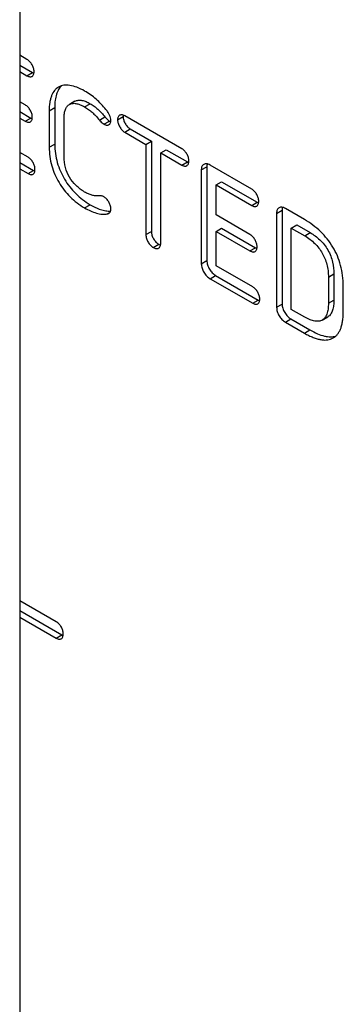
# Model space of a CAD drawing. Header units: millimetres. Extents: x 0 to 420, y 0 to 297.
# Tile 14 of 20: x 325.78 to 329.9, y 120.52 to 133.07. Entities that reach past the tile are written whole.
import ezdxf

# ---------------------------------------------------------------- set-up
doc = ezdxf.new("R2010")
doc.units = ezdxf.units.MM
doc.header["$LTSCALE"] = 23.1
doc.layers.get('0').update_dxf_attribs({"linetype": 'CONTINUOUS'})

msp = doc.modelspace()

# ---------------------------------------------------------------- linework, layer by layer
at = {"color": 7}
for p, q in [((325.778, 136.044), (325.778, 111.439)), ((325.871, 132.567), (325.778, 132.621)), ((325.778, 132.494), (325.942, 132.399)), ((325.778, 132.412), (325.871, 132.358)), ((325.871, 132.358), (325.942, 132.399)), ((325.848, 131.987), (325.778, 132.028)), ((326.154, 131.912), (326.225, 131.953)), ((326.225, 131.953), (326.225, 131.488)), ((326.483, 132.033), (326.412, 131.992)), ((326.605, 131.961), (326.676, 132.002)), ((325.778, 131.901), (325.919, 131.819)), ((326.154, 131.912), (326.154, 131.447)), ((326.795, 131.793), (326.865, 131.834)), ((327.026, 131.797), (327.097, 131.838)), ((327.846, 131.427), (327.117, 131.848)), ((325.778, 131.819), (325.848, 131.778)), ((325.848, 131.778), (325.919, 131.819)), ((326.344, 131.323), (326.344, 131.817)), ((326.852, 131.74), (326.923, 131.781)), ((327.117, 131.639), (327.188, 131.68)), ((327.117, 131.639), (327.386, 131.484)), ((327.188, 131.68), (327.457, 131.525)), ((326.154, 131.447), (326.225, 131.488)), ((327.386, 131.484), (327.457, 131.525)), ((327.386, 131.484), (327.386, 130.333)), ((327.457, 131.525), (327.457, 130.373)), ((325.884, 131.32), (325.778, 131.381)), ((327.576, 131.374), (327.646, 131.415)), ((327.576, 130.223), (327.576, 131.374)), ((327.576, 131.374), (327.846, 131.218)), ((327.646, 131.415), (327.917, 131.259)), ((325.778, 131.254), (325.955, 131.152)), ((327.846, 131.218), (327.917, 131.259)), ((328.093, 131.158), (328.164, 131.199)), ((328.164, 131.199), (328.164, 130.002)), ((328.736, 130.913), (328.206, 131.219)), ((325.778, 131.172), (325.884, 131.111)), ((325.884, 131.111), (325.955, 131.152)), ((328.093, 131.158), (328.093, 129.962)), ((328.281, 130.967), (328.352, 131.008)), ((328.281, 130.583), (328.281, 130.967)), ((328.281, 130.967), (328.736, 130.705)), ((328.352, 131.008), (328.806, 130.745)), ((326.605, 130.674), (326.676, 130.714)), ((328.736, 130.705), (328.806, 130.745)), ((326.895, 130.597), (326.928, 130.616)), ((328.712, 130.334), (328.281, 130.583)), ((329.053, 130.604), (329.123, 130.645)), ((329.053, 130.604), (329.053, 129.408)), ((329.123, 130.645), (329.123, 129.448)), ((329.407, 130.526), (329.165, 130.665)), ((329.24, 130.415), (329.311, 130.456)), ((329.311, 130.456), (329.481, 130.358)), ((327.386, 130.333), (327.457, 130.373)), ((328.281, 130.374), (328.352, 130.415)), ((328.281, 129.936), (328.281, 130.374)), ((328.281, 130.374), (328.712, 130.125)), ((328.352, 130.415), (328.783, 130.166)), ((329.24, 129.38), (329.24, 130.415)), ((329.24, 130.415), (329.411, 130.317)), ((329.411, 130.317), (329.481, 130.358)), ((327.481, 130.168), (327.551, 130.209)), ((328.712, 130.125), (328.783, 130.166)), ((328.093, 129.962), (328.164, 130.002)), ((328.748, 129.666), (328.281, 129.936)), ((329.713, 129.791), (329.784, 129.832)), ((329.784, 129.832), (329.784, 129.499)), ((328.206, 129.77), (328.276, 129.811)), ((328.206, 129.77), (328.748, 129.457)), ((328.276, 129.811), (328.819, 129.498)), ((329.713, 129.791), (329.713, 129.458)), ((329.903, 129.353), (329.903, 129.677)), ((328.748, 129.457), (328.819, 129.498)), ((329.053, 129.408), (329.123, 129.448)), ((329.713, 129.458), (329.784, 129.499)), ((329.411, 129.281), (329.24, 129.38)), ((329.165, 129.216), (329.236, 129.257)), ((329.165, 129.216), (329.407, 129.077)), ((329.236, 129.257), (329.478, 129.118)), ((329.634, 129.243), (329.705, 129.284)), ((329.407, 129.077), (329.478, 129.118)), ((326.244, 125.396), (325.778, 125.665)), ((325.778, 125.538), (326.314, 125.228)), ((325.778, 125.456), (326.244, 125.188)), ((326.244, 125.188), (326.314, 125.228))]:
    msp.add_line(p, q, dxfattribs=at)
for points, knots in [([(325.961, 132.412), (325.961, 132.427), (325.957, 132.45), (325.947, 132.479), (325.933, 132.507), (325.91, 132.539), (325.885, 132.559), (325.871, 132.567)], [0, 0, 0, 0, 0.240304, 0.365689, 0.49302, 0.748493, 1, 1, 1, 1]), ([(325.871, 132.358), (325.877, 132.355), (325.889, 132.349), (325.906, 132.345), (325.922, 132.345), (325.931, 132.348), (325.935, 132.35)], [0, 0, 0, 0, 0.310294, 0.571554, 0.795895, 1, 1, 1, 1]), ([(325.935, 132.35), (325.939, 132.353), (325.947, 132.359), (325.955, 132.374), (325.96, 132.392), (325.961, 132.405), (325.961, 132.412)], [0, 0, 0, 0, 0.206097, 0.432529, 0.694137, 1, 1, 1, 1]), ([(325.942, 132.399), (325.944, 132.398), (325.949, 132.395), (325.955, 132.393), (325.959, 132.391)], [0, 0, 0, 0, 0.264954, 1, 1, 1, 1]), ([(326.273, 132.215), (326.264, 132.209), (326.246, 132.196), (326.213, 132.162), (326.188, 132.117), (326.171, 132.065), (326.157, 132), (326.154, 131.948), (326.154, 131.912)], [0, 0, 0, 0, 0.096655, 0.196584, 0.416844, 0.542477, 0.680691, 1, 1, 1, 1]), ([(326.311, 132.231), (326.297, 132.217), (326.271, 132.183), (326.244, 132.119), (326.228, 132.041), (326.225, 131.984), (326.225, 131.953)], [0, 0, 0, 0, 0.198282, 0.424209, 0.688839, 1, 1, 1, 1]), ([(326.605, 132.164), (326.574, 132.182), (326.513, 132.212), (326.435, 132.235), (326.378, 132.241), (326.34, 132.238), (326.305, 132.23), (326.283, 132.22), (326.273, 132.215)], [0, 0, 0, 0, 0.31216, 0.575503, 0.691624, 0.799433, 0.901256, 1, 1, 1, 1]), ([(326.878, 131.929), (326.858, 131.952), (326.818, 131.998), (326.753, 132.061), (326.682, 132.116), (326.632, 132.149), (326.605, 132.164)], [0, 0, 0, 0, 0.256208, 0.503332, 0.74867, 1, 1, 1, 1]), ([(325.939, 131.831), (325.939, 131.846), (325.934, 131.877), (325.915, 131.92), (325.887, 131.959), (325.862, 131.979), (325.848, 131.987)], [0, 0, 0, 0, 0.239254, 0.492317, 0.749009, 1, 1, 1, 1]), ([(326.344, 131.817), (326.344, 131.838), (326.346, 131.868), (326.353, 131.905), (326.363, 131.935), (326.377, 131.962), (326.396, 131.982), (326.407, 131.989), (326.412, 131.992)], [0, 0, 0, 0, 0.317251, 0.455392, 0.581288, 0.802391, 0.902768, 1, 1, 1, 1]), ([(326.412, 131.992), (326.418, 131.996), (326.43, 132.001), (326.458, 132.008), (326.489, 132.007), (326.521, 131.999), (326.559, 131.986), (326.587, 131.972), (326.605, 131.961)], [0, 0, 0, 0, 0.095943, 0.195402, 0.415876, 0.542021, 0.680741, 1, 1, 1, 1]), ([(326.483, 132.033), (326.489, 132.037), (326.503, 132.043), (326.525, 132.047), (326.548, 132.048), (326.582, 132.043), (326.626, 132.029), (326.659, 132.012), (326.676, 132.002)], [0, 0, 0, 0, 0.105734, 0.214606, 0.32895, 0.450014, 0.712637, 1, 1, 1, 1]), ([(326.605, 131.961), (326.622, 131.952), (326.656, 131.93), (326.703, 131.892), (326.75, 131.846), (326.779, 131.812), (326.795, 131.793)], [0, 0, 0, 0, 0.232439, 0.465712, 0.716235, 1, 1, 1, 1]), ([(326.676, 132.002), (326.693, 131.992), (326.727, 131.971), (326.776, 131.932), (326.822, 131.885), (326.851, 131.852), (326.865, 131.834)], [0, 0, 0, 0, 0.23115, 0.476236, 0.734055, 1, 1, 1, 1]), ([(325.914, 131.77), (325.918, 131.773), (325.925, 131.78), (325.934, 131.793), (325.939, 131.811), (325.939, 131.824), (325.939, 131.831)], [0, 0, 0, 0, 0.207808, 0.434658, 0.695455, 1, 1, 1, 1]), ([(326.865, 131.834), (326.87, 131.829), (326.887, 131.809), (326.906, 131.791), (326.923, 131.781)], [0, 0, 0, 0, 0.267218, 1, 1, 1, 1]), ([(326.94, 131.789), (326.94, 131.8), (326.937, 131.823), (326.925, 131.857), (326.905, 131.893), (326.888, 131.917), (326.878, 131.929)], [0, 0, 0, 0, 0.211899, 0.44087, 0.700031, 1, 1, 1, 1]), ([(327.052, 131.855), (327.048, 131.852), (327.04, 131.846), (327.032, 131.832), (327.027, 131.816), (327.026, 131.804), (327.026, 131.797)], [0, 0, 0, 0, 0.215544, 0.445944, 0.704295, 1, 1, 1, 1]), ([(327.117, 131.848), (327.111, 131.851), (327.1, 131.857), (327.082, 131.861), (327.066, 131.86), (327.056, 131.857), (327.052, 131.855)], [0, 0, 0, 0, 0.303403, 0.563155, 0.790557, 1, 1, 1, 1]), ([(327.098, 131.856), (327.098, 131.855), (327.097, 131.849), (327.097, 131.843), (327.097, 131.838)], [0, 0, 0, 0, 0.237925, 1, 1, 1, 1]), ([(327.097, 131.838), (327.097, 131.823), (327.102, 131.791), (327.121, 131.747), (327.15, 131.708), (327.175, 131.688), (327.188, 131.68)], [0, 0, 0, 0, 0.239952, 0.496453, 0.754539, 1, 1, 1, 1]), ([(325.848, 131.778), (325.854, 131.775), (325.866, 131.769), (325.884, 131.765), (325.9, 131.765), (325.909, 131.768), (325.914, 131.77)], [0, 0, 0, 0, 0.308448, 0.569565, 0.794774, 1, 1, 1, 1]), ([(325.919, 131.819), (325.92, 131.818), (325.927, 131.815), (325.933, 131.812), (325.938, 131.81)], [0, 0, 0, 0, 0.265737, 1, 1, 1, 1]), ([(326.795, 131.793), (326.799, 131.788), (326.816, 131.768), (326.836, 131.75), (326.852, 131.74)], [0, 0, 0, 0, 0.267218, 1, 1, 1, 1]), ([(326.852, 131.74), (326.858, 131.737), (326.869, 131.732), (326.886, 131.728), (326.902, 131.728), (326.911, 131.732), (326.914, 131.734)], [0, 0, 0, 0, 0.307238, 0.566942, 0.792711, 1, 1, 1, 1]), ([(326.914, 131.734), (326.918, 131.736), (326.926, 131.743), (326.934, 131.755), (326.939, 131.771), (326.94, 131.783), (326.94, 131.789)], [0, 0, 0, 0, 0.222422, 0.456955, 0.714088, 1, 1, 1, 1]), ([(326.923, 131.781), (326.924, 131.78), (326.93, 131.777), (326.935, 131.775), (326.939, 131.774)], [0, 0, 0, 0, 0.264427, 1, 1, 1, 1]), ([(327.026, 131.797), (327.026, 131.782), (327.032, 131.751), (327.051, 131.707), (327.079, 131.667), (327.104, 131.647), (327.117, 131.639)], [0, 0, 0, 0, 0.239952, 0.496453, 0.754539, 1, 1, 1, 1]), ([(326.225, 131.488), (326.225, 131.448), (326.231, 131.368), (326.255, 131.252), (326.295, 131.141), (326.348, 131.037), (326.413, 130.941), (326.491, 130.854), (326.578, 130.777), (326.643, 130.734), (326.676, 130.714)], [0, 0, 0, 0, 0.127928, 0.254139, 0.379318, 0.503891, 0.628105, 0.752102, 0.876005, 1, 1, 1, 1]), ([(326.154, 131.447), (326.154, 131.407), (326.16, 131.327), (326.184, 131.211), (326.224, 131.1), (326.277, 130.996), (326.343, 130.9), (326.42, 130.813), (326.507, 130.736), (326.572, 130.693), (326.605, 130.674)], [0, 0, 0, 0, 0.127928, 0.254139, 0.379318, 0.503891, 0.628105, 0.752102, 0.876005, 1, 1, 1, 1]), ([(327.935, 131.272), (327.935, 131.287), (327.93, 131.318), (327.911, 131.361), (327.883, 131.399), (327.859, 131.42), (327.846, 131.427)], [0, 0, 0, 0, 0.23851, 0.496375, 0.755862, 1, 1, 1, 1]), ([(325.973, 131.165), (325.973, 131.179), (325.97, 131.202), (325.96, 131.231), (325.946, 131.26), (325.922, 131.292), (325.897, 131.312), (325.884, 131.32)], [0, 0, 0, 0, 0.240304, 0.365688, 0.493018, 0.748491, 1, 1, 1, 1]), ([(326.605, 130.876), (326.566, 130.899), (326.493, 130.955), (326.409, 131.062), (326.356, 131.187), (326.344, 131.278), (326.344, 131.323)], [0, 0, 0, 0, 0.25345, 0.501834, 0.749161, 1, 1, 1, 1]), ([(327.846, 131.218), (327.852, 131.215), (327.863, 131.21), (327.88, 131.206), (327.895, 131.206), (327.905, 131.21), (327.909, 131.212)], [0, 0, 0, 0, 0.299916, 0.558636, 0.78726, 1, 1, 1, 1]), ([(327.909, 131.212), (327.913, 131.215), (327.921, 131.221), (327.929, 131.235), (327.934, 131.252), (327.935, 131.265), (327.935, 131.272)], [0, 0, 0, 0, 0.212103, 0.441233, 0.700667, 1, 1, 1, 1]), ([(327.917, 131.259), (327.918, 131.258), (327.924, 131.255), (327.929, 131.253), (327.934, 131.251)], [0, 0, 0, 0, 0.263733, 1, 1, 1, 1]), ([(328.124, 131.229), (328.119, 131.226), (328.11, 131.218), (328.1, 131.202), (328.094, 131.182), (328.093, 131.166), (328.093, 131.158)], [0, 0, 0, 0, 0.210391, 0.437661, 0.696986, 1, 1, 1, 1]), ([(328.206, 131.219), (328.198, 131.224), (328.184, 131.231), (328.162, 131.236), (328.141, 131.236), (328.129, 131.232), (328.124, 131.229)], [0, 0, 0, 0, 0.302088, 0.562549, 0.790614, 1, 1, 1, 1]), ([(328.169, 131.234), (328.168, 131.232), (328.165, 131.22), (328.164, 131.208), (328.164, 131.199)], [0, 0, 0, 0, 0.228564, 1, 1, 1, 1]), ([(325.884, 131.111), (325.89, 131.107), (325.901, 131.102), (325.919, 131.097), (325.934, 131.097), (325.944, 131.101), (325.948, 131.103)], [0, 0, 0, 0, 0.310296, 0.571556, 0.795896, 1, 1, 1, 1]), ([(325.948, 131.103), (325.952, 131.105), (325.96, 131.112), (325.968, 131.126), (325.973, 131.144), (325.973, 131.157), (325.973, 131.165)], [0, 0, 0, 0, 0.206096, 0.432528, 0.694136, 1, 1, 1, 1]), ([(325.955, 131.152), (325.956, 131.151), (325.962, 131.148), (325.967, 131.145), (325.972, 131.143)], [0, 0, 0, 0, 0.264954, 1, 1, 1, 1]), ([(326.783, 130.827), (326.769, 130.826), (326.741, 130.827), (326.697, 130.835), (326.651, 130.852), (326.621, 130.867), (326.605, 130.876)], [0, 0, 0, 0, 0.220255, 0.4542, 0.711219, 1, 1, 1, 1]), ([(326.852, 130.814), (326.848, 130.817), (326.838, 130.822), (326.822, 130.827), (326.803, 130.828), (326.79, 130.828), (326.783, 130.827)], [0, 0, 0, 0, 0.226555, 0.450603, 0.699452, 1, 1, 1, 1]), ([(328.825, 130.758), (328.825, 130.773), (328.822, 130.796), (328.811, 130.825), (328.797, 130.853), (328.774, 130.885), (328.749, 130.906), (328.736, 130.913)], [0, 0, 0, 0, 0.240304, 0.365687, 0.493018, 0.748492, 1, 1, 1, 1]), ([(326.676, 130.714), (326.698, 130.702), (326.741, 130.679), (326.808, 130.652), (326.873, 130.635), (326.916, 130.632), (326.937, 130.634)], [0, 0, 0, 0, 0.271374, 0.532532, 0.776418, 1, 1, 1, 1]), ([(326.94, 130.662), (326.94, 130.677), (326.934, 130.708), (326.915, 130.751), (326.891, 130.782), (326.87, 130.803), (326.858, 130.811), (326.852, 130.814)], [0, 0, 0, 0, 0.248358, 0.510818, 0.768293, 0.888571, 1, 1, 1, 1]), ([(328.736, 130.705), (328.742, 130.701), (328.753, 130.696), (328.771, 130.691), (328.786, 130.691), (328.795, 130.694), (328.799, 130.697)], [0, 0, 0, 0, 0.310295, 0.571555, 0.795896, 1, 1, 1, 1]), ([(328.799, 130.697), (328.804, 130.699), (328.811, 130.706), (328.819, 130.72), (328.824, 130.738), (328.825, 130.751), (328.825, 130.758)], [0, 0, 0, 0, 0.206097, 0.432529, 0.694137, 1, 1, 1, 1]), ([(328.806, 130.745), (328.808, 130.745), (328.813, 130.742), (328.819, 130.739), (328.823, 130.737)], [0, 0, 0, 0, 0.264954, 1, 1, 1, 1]), ([(326.605, 130.674), (326.63, 130.66), (326.679, 130.634), (326.742, 130.61), (326.792, 130.597), (326.839, 130.591), (326.874, 130.592), (326.895, 130.597)], [0, 0, 0, 0, 0.275828, 0.538755, 0.662702, 0.780786, 1, 1, 1, 1]), ([(326.895, 130.597), (326.897, 130.598), (326.904, 130.599), (326.91, 130.602), (326.915, 130.604)], [0, 0, 0, 0, 0.267563, 1, 1, 1, 1]), ([(326.915, 130.604), (326.919, 130.607), (326.927, 130.613), (326.935, 130.626), (326.939, 130.643), (326.94, 130.656), (326.94, 130.662)], [0, 0, 0, 0, 0.218612, 0.441017, 0.694303, 1, 1, 1, 1]), ([(329.084, 130.675), (329.079, 130.672), (329.07, 130.664), (329.06, 130.648), (329.054, 130.628), (329.053, 130.613), (329.053, 130.604)], [0, 0, 0, 0, 0.210391, 0.437661, 0.696986, 1, 1, 1, 1]), ([(329.165, 130.665), (329.158, 130.67), (329.143, 130.677), (329.121, 130.682), (329.101, 130.682), (329.089, 130.678), (329.084, 130.675)], [0, 0, 0, 0, 0.302087, 0.562548, 0.790613, 1, 1, 1, 1]), ([(329.128, 130.68), (329.127, 130.678), (329.124, 130.666), (329.123, 130.654), (329.123, 130.645)], [0, 0, 0, 0, 0.228564, 1, 1, 1, 1]), ([(329.903, 129.677), (329.903, 129.722), (329.897, 129.811), (329.872, 129.94), (329.83, 130.062), (329.772, 130.175), (329.7, 130.279), (329.615, 130.373), (329.517, 130.456), (329.445, 130.504), (329.407, 130.526)], [0, 0, 0, 0, 0.131136, 0.257923, 0.381787, 0.504062, 0.625976, 0.748632, 0.873015, 1, 1, 1, 1]), ([(327.386, 130.333), (327.386, 130.316), (327.392, 130.283), (327.412, 130.237), (327.442, 130.197), (327.467, 130.176), (327.481, 130.168)], [0, 0, 0, 0, 0.249134, 0.506822, 0.761465, 1, 1, 1, 1]), ([(327.457, 130.373), (327.457, 130.357), (327.462, 130.324), (327.483, 130.278), (327.513, 130.238), (327.538, 130.217), (327.551, 130.209)], [0, 0, 0, 0, 0.249134, 0.506822, 0.761465, 1, 1, 1, 1]), ([(328.804, 130.178), (328.804, 130.193), (328.799, 130.223), (328.78, 130.267), (328.751, 130.305), (328.726, 130.326), (328.712, 130.334)], [0, 0, 0, 0, 0.239254, 0.492318, 0.74901, 1, 1, 1, 1]), ([(329.481, 130.358), (329.525, 130.333), (329.588, 130.286), (329.66, 130.208), (329.707, 130.138), (329.744, 130.061), (329.775, 129.96), (329.784, 129.882), (329.784, 129.832)], [0, 0, 0, 0, 0.23591, 0.365533, 0.500288, 0.634939, 0.764337, 1, 1, 1, 1]), ([(327.549, 130.161), (327.553, 130.163), (327.561, 130.17), (327.569, 130.184), (327.575, 130.202), (327.576, 130.216), (327.576, 130.223)], [0, 0, 0, 0, 0.207056, 0.432955, 0.693263, 1, 1, 1, 1]), ([(327.551, 130.209), (327.553, 130.208), (327.56, 130.204), (327.568, 130.201), (327.573, 130.199)], [0, 0, 0, 0, 0.265526, 1, 1, 1, 1]), ([(329.411, 130.317), (329.434, 130.304), (329.479, 130.274), (329.54, 130.222), (329.592, 130.163), (329.635, 130.099), (329.67, 130.029), (329.695, 129.953), (329.71, 129.874), (329.713, 129.819), (329.713, 129.791)], [0, 0, 0, 0, 0.128103, 0.252767, 0.375196, 0.49667, 0.61852, 0.742113, 0.868822, 1, 1, 1, 1]), ([(327.481, 130.168), (327.487, 130.165), (327.499, 130.159), (327.517, 130.154), (327.534, 130.155), (327.544, 130.158), (327.549, 130.161)], [0, 0, 0, 0, 0.299029, 0.5587, 0.787851, 1, 1, 1, 1]), ([(328.712, 130.125), (328.719, 130.121), (328.73, 130.116), (328.748, 130.111), (328.764, 130.111), (328.774, 130.114), (328.778, 130.117)], [0, 0, 0, 0, 0.308447, 0.569564, 0.794773, 1, 1, 1, 1]), ([(328.778, 130.117), (328.782, 130.119), (328.79, 130.126), (328.798, 130.14), (328.803, 130.158), (328.804, 130.171), (328.804, 130.178)], [0, 0, 0, 0, 0.207809, 0.434659, 0.695456, 1, 1, 1, 1]), ([(328.783, 130.166), (328.785, 130.165), (328.791, 130.161), (328.797, 130.158), (328.802, 130.157)], [0, 0, 0, 0, 0.265737, 1, 1, 1, 1]), ([(328.093, 129.962), (328.093, 129.943), (328.1, 129.904), (328.124, 129.851), (328.159, 129.804), (328.19, 129.78), (328.206, 129.77)], [0, 0, 0, 0, 0.243084, 0.499138, 0.7559, 1, 1, 1, 1]), ([(328.164, 130.002), (328.164, 129.984), (328.171, 129.945), (328.195, 129.892), (328.23, 129.845), (328.26, 129.821), (328.276, 129.811)], [0, 0, 0, 0, 0.243084, 0.499138, 0.7559, 1, 1, 1, 1]), ([(328.838, 129.511), (328.838, 129.526), (328.834, 129.549), (328.824, 129.578), (328.81, 129.606), (328.787, 129.638), (328.762, 129.658), (328.748, 129.666)], [0, 0, 0, 0, 0.240304, 0.365689, 0.49302, 0.748493, 1, 1, 1, 1]), ([(328.748, 129.457), (328.754, 129.454), (328.766, 129.448), (328.783, 129.444), (328.799, 129.444), (328.808, 129.447), (328.812, 129.449)], [0, 0, 0, 0, 0.310294, 0.571554, 0.795895, 1, 1, 1, 1]), ([(328.812, 129.449), (328.816, 129.452), (328.824, 129.458), (328.832, 129.473), (328.837, 129.491), (328.838, 129.504), (328.838, 129.511)], [0, 0, 0, 0, 0.206097, 0.432529, 0.694137, 1, 1, 1, 1]), ([(328.819, 129.498), (328.82, 129.497), (328.826, 129.494), (328.832, 129.491), (328.836, 129.49)], [0, 0, 0, 0, 0.264954, 1, 1, 1, 1]), ([(329.123, 129.448), (329.123, 129.43), (329.13, 129.391), (329.154, 129.338), (329.19, 129.291), (329.22, 129.267), (329.236, 129.257)], [0, 0, 0, 0, 0.243084, 0.499139, 0.755901, 1, 1, 1, 1]), ([(329.713, 129.458), (329.713, 129.433), (329.711, 129.386), (329.698, 129.331), (329.683, 129.295), (329.669, 129.274), (329.653, 129.256), (329.64, 129.247), (329.634, 129.243)], [0, 0, 0, 0, 0.322058, 0.58741, 0.702106, 0.807229, 0.905436, 1, 1, 1, 1]), ([(329.784, 129.499), (329.784, 129.476), (329.782, 129.432), (329.771, 129.379), (329.757, 129.342), (329.743, 129.319), (329.726, 129.299), (329.712, 129.288), (329.705, 129.284)], [0, 0, 0, 0, 0.28682, 0.550088, 0.671532, 0.786031, 0.894714, 1, 1, 1, 1]), ([(329.053, 129.408), (329.053, 129.389), (329.059, 129.35), (329.084, 129.297), (329.119, 129.25), (329.149, 129.226), (329.165, 129.216)], [0, 0, 0, 0, 0.243084, 0.499139, 0.755901, 1, 1, 1, 1]), ([(329.775, 129.015), (329.785, 129.021), (329.805, 129.035), (329.831, 129.063), (329.853, 129.097), (329.871, 129.136), (329.885, 129.182), (329.896, 129.234), (329.902, 129.291), (329.903, 129.332), (329.903, 129.353)], [0, 0, 0, 0, 0.095166, 0.193794, 0.299015, 0.413484, 0.539332, 0.67822, 0.83144, 1, 1, 1, 1]), ([(329.634, 129.243), (329.627, 129.24), (329.614, 129.233), (329.591, 129.228), (329.566, 129.227), (329.527, 129.231), (329.474, 129.248), (329.433, 129.269), (329.411, 129.281)], [0, 0, 0, 0, 0.09429, 0.192226, 0.297066, 0.411508, 0.676766, 1, 1, 1, 1]), ([(329.407, 129.077), (329.426, 129.066), (329.462, 129.046), (329.517, 129.022), (329.568, 129.004), (329.616, 128.993), (329.661, 128.988), (329.703, 128.99), (329.741, 128.999), (329.764, 129.009), (329.775, 129.015)], [0, 0, 0, 0, 0.166877, 0.319383, 0.458251, 0.584503, 0.699559, 0.805356, 0.904446, 1, 1, 1, 1]), ([(329.478, 129.118), (329.509, 129.1), (329.569, 129.069), (329.645, 129.042), (329.702, 129.032), (329.74, 129.029), (329.775, 129.031), (329.798, 129.036), (329.808, 129.04)], [0, 0, 0, 0, 0.311573, 0.577101, 0.694533, 0.803102, 0.904298, 1, 1, 1, 1]), ([(326.333, 125.241), (326.333, 125.256), (326.33, 125.279), (326.32, 125.308), (326.306, 125.336), (326.282, 125.368), (326.257, 125.389), (326.244, 125.396)], [0, 0, 0, 0, 0.240304, 0.365688, 0.493018, 0.748491, 1, 1, 1, 1]), ([(326.244, 125.188), (326.25, 125.184), (326.261, 125.178), (326.279, 125.174), (326.294, 125.174), (326.304, 125.177), (326.307, 125.18)], [0, 0, 0, 0, 0.310296, 0.571556, 0.795896, 1, 1, 1, 1]), ([(326.307, 125.18), (326.312, 125.182), (326.319, 125.189), (326.328, 125.203), (326.332, 125.221), (326.333, 125.234), (326.333, 125.241)], [0, 0, 0, 0, 0.206096, 0.432528, 0.694136, 1, 1, 1, 1]), ([(326.314, 125.228), (326.316, 125.228), (326.321, 125.224), (326.327, 125.222), (326.332, 125.22)], [0, 0, 0, 0, 0.264954, 1, 1, 1, 1])]:
    msp.add_open_spline(points, degree=3, knots=knots, dxfattribs=at)

doc.saveas('drawing.dxf')
